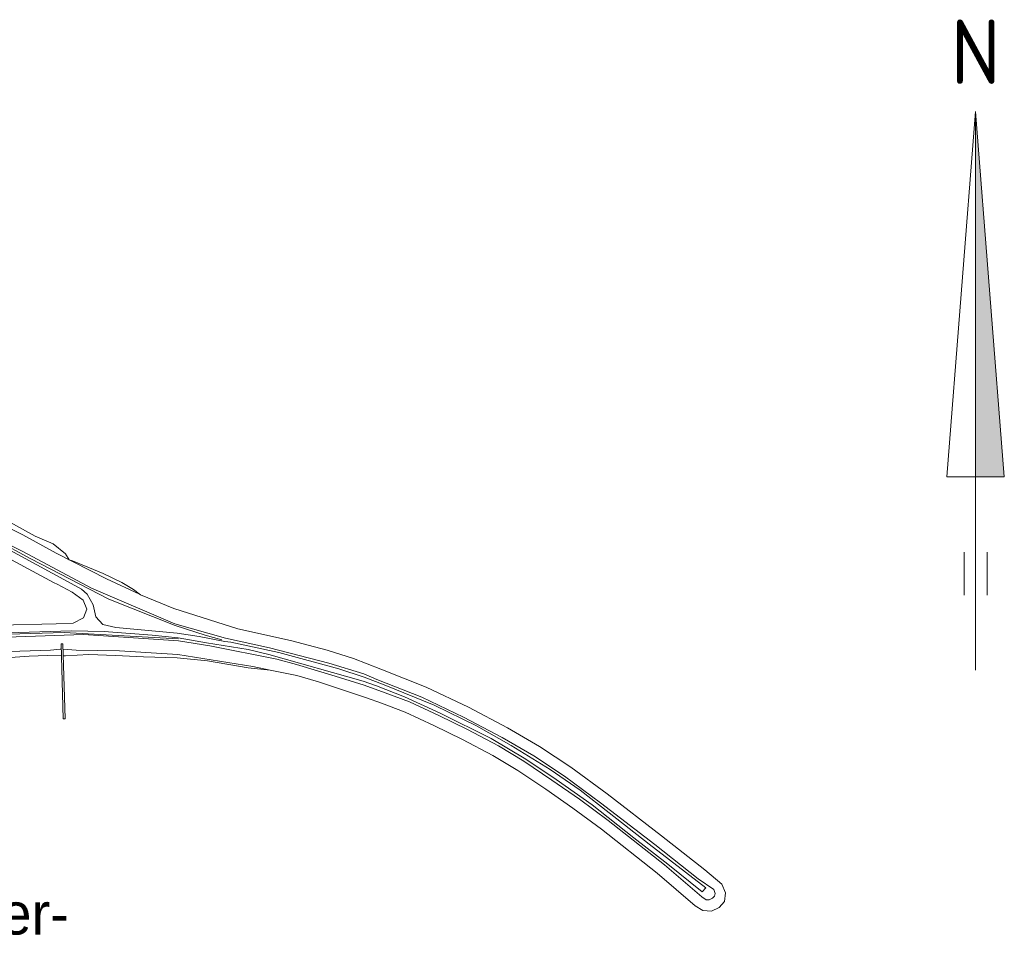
# Model space of a CAD drawing. Header units: metres. Extents: x 68432 to 72035, y 406848 to 409791.
# Tile 13 of 13: x 71144 to 71907, y 408895 to 409606. Entities that reach past the tile are written whole.
import ezdxf
from ezdxf.enums import TextEntityAlignment as Align

# ---------------------------------------------------------------- set-up
doc = ezdxf.new("R2010")
doc.units = ezdxf.units.M
for name, color, linetype, lineweight in [('B-GEO-OG-OVLIJNOBJ-G', 253, 'Continuous', 0), ('B-GEO-OG-STEIGER-G', 253, 'Continuous', 0), ('B-GEO-OG-VERH_kntgesl-G', 253, 'Continuous', 0), ('BS-Poldernaam', 42, 'Continuous', 35), ('TO-NOORDPIJL', 1, 'Continuous', 18)]:
    doc.layers.add(name, color=color, linetype=linetype, lineweight=lineweight)
doc.styles.add('ISO', font='isocp.shx', dxfattribs={"height": 2.5})
doc.styles.add('StagCAD', font='StagCAD.ttf')

# ---------------------------------------------------------------- blocks, each defined once
blk = doc.blocks.new('Grontmij-Noordpijl')
at = {"layer": 'TO-NOORDPIJL'}
for p, q in [((13.5, -2), (13.5, 2)), ((13.5, 2), (39, 0)), ((5.25, 0.8), (8.25, 0.8)), ((0, 0), (39, 0)), ((39, 0), (13.5, -2)), ((5.25, -0.8), (8.25, -0.8))]:
    blk.add_line(p, q, dxfattribs=at)
at = {"layer": 'TO-NOORDPIJL', "color": 7}
blk.add_solid([(39, 0), (13.5, -2), (13.5, 0)], dxfattribs=at)
at = {"layer": 'TO-NOORDPIJL', "lineweight": 50, "style": 'ISO'}
blk.add_text('N', height=4.5, rotation=270, dxfattribs=at).set_placement((40.916, 0), align=Align.CENTER)
blk = doc.blocks.new('poldernaam')
at = {"layer": 'BS-Poldernaam', "style": 'StagCAD'}
blk.add_attdef('POLDER', (0, 0), '', height=3.25, dxfattribs=at)

msp = doc.modelspace()

# ---------------------------------------------------------------- linework, layer by layer
at = {"layer": 'B-GEO-OG-OVLIJNOBJ-G'}
for points in [[(70893.016, 409217.376), (70922.192, 409217.6), (70953.848, 409219.264), (70980.32, 409219.808), (70999.752, 409219.776), (71021.4, 409220.8), (71034.832, 409222.112), (71063.36, 409223.136), (71080.808, 409223.36), (71104.48, 409223.744), (71120.368, 409221.696), (71133.776, 409217.184), (71155.584, 409205.12), (71169.496, 409198.976), (71179.104, 409191.328), (71182.088, 409186.752), (71184.608, 409185.824), (71208.248, 409176.096), (71222.8, 409169.184), (71231.888, 409163.648), (71237.376, 409159.552), (71263.048, 409148.832)], [(70893.272, 409211.424), (70931.68, 409212.512), (70985.104, 409213.824), (71042.264, 409215.68), (71083.544, 409217.472), (71113.664, 409218.208), (71124.32, 409216.544), (71146.032, 409205.952), (71172.008, 409191.808), (71210.904, 409171.936), (71236.544, 409160.16)], [(71264.12, 409135.648), (71212.768, 409156.128), (71152.184, 409187.456), (71125.288, 409201.984), (71117.792, 409204.64), (71105.072, 409205.632), (71046.032, 409203.552), (70967.224, 409200.992), (70893.896, 409199.168)], [(71263.88, 409137.056), (71199.312, 409164.8), (71145.976, 409193.024), (71123.896, 409204), (71119.08, 409205.696), (71108.624, 409206.816), (71052.368, 409205.312), (70965.216, 409202.304), (70893.904, 409200.608)], [(71263.048, 409148.832), (71312.672, 409133.248), (71353.536, 409124), (71382.048, 409116.512), (71402.544, 409110.048)], [(71263.88, 409137.056), (71303.32, 409125.952), (71337.256, 409118.304), (71383.256, 409106.528), (71410.616, 409098.144)], [(71264.12, 409135.648), (71287.584, 409128.256), (71300.448, 409124.64)], [(71266.712, 409123.776), (71193.208, 409128.704), (71140.88, 409127.008), (71063.232, 409125.216), (70985.4, 409122.368), (70918.824, 409120.256), (70894.096, 409119.904)], [(71266.4, 409125.408), (71178.096, 409130.24), (71092.072, 409127.616), (71013.912, 409125.056), (70925.272, 409122.112), (70902.283, 409121.306)], [(71291.088, 409120), (71266.712, 409123.776)], [(71410.832, 409089.408), (71388.31, 409096.412), (71358.251, 409105.627), (71343.088, 409109.696), (71291.088, 409120)], [(71077.53, 409114.194), (71143.752, 409115.776), (71167.544, 409116.704), (71175.144, 409117.504), (71175.901, 409117.447)], [(71176.03, 409112.211), (71164.952, 409112.512), (71150.96, 409111.904), (71125.216, 409110.272), (71105.888, 409109.984), (71083.368, 409108.608), (71077.715, 409108.576)], [(71177.265, 409117.344), (71187.416, 409116.576), (71221.08, 409116.064), (71257.96, 409113.888)], [(71265.824, 409110.784), (71239.552, 409111.36), (71217.952, 409112.48), (71197.16, 409113.376), (71179.096, 409112.128), (71177.431, 409112.173)], [(71257.96, 409113.888), (71266.144, 409113.312)], [(71265.824, 409110.784), (71289.256, 409108.384), (71320.832, 409102.976), (71337.805, 409101.165)], [(71266.144, 409113.312), (71324.304, 409103.968), (71337.805, 409101.165)], [(71412.488, 409079.68), (71424.168, 409075.461), (71442.652, 409068.552), (71464.869, 409058.214), (71486.991, 409047.442), (71510.577, 409035.027), (71529.844, 409023.326), (71551.561, 409008.745), (71572.622, 408994.2), (71594.835, 408977.756), (71638.062, 408943.603), (71667.491, 408918.232), (71673.469, 408914.603), (71680.027, 408914.255), (71686.138, 408917.132), (71690.274, 408921.748), (71691.024, 408928.535), (71688.028, 408935.216), (71674.962, 408946.291), (71641.296, 408972.703), (71599.072, 409005.178), (71570.945, 409025.993), (71546.74, 409041.855), (71521.879, 409056.475), (71491.757, 409072.424), (71458.814, 409088.022), (71423.786, 409101.841), (71402.544, 409110.048)], [(71337.805, 409101.165), (71358.519, 409096.866), (71375.272, 409091.936), (71412.488, 409079.68)], [(71410.832, 409089.408), (71427.13, 409083.521), (71445.972, 409076.478), (71468.56, 409065.967), (71490.871, 409055.103), (71514.809, 409042.503), (71534.468, 409030.564), (71556.394, 409015.843), (71577.618, 409001.185), (71600.052, 408984.577), (71643.53, 408950.227), (71672.557, 408925.202), (71676.08, 408923.063), (71678.324, 408922.944), (71680.905, 408924.159), (71682.361, 408925.784), (71682.831, 408927.96), (71681.893, 408930.894), (71669.834, 408939.4), (71636.028, 408965.922), (71593.9, 408998.323), (71566.034, 409018.945), (71542.208, 409034.559), (71517.692, 409048.976), (71487.909, 409064.745), (71455.397, 409080.139), (71420.518, 409093.899), (71410.616, 409098.144)]]:
    msp.add_lwpolyline(points, dxfattribs=at)
at = {"layer": 'B-GEO-OG-STEIGER-G'}
msp.add_lwpolyline([(71177.241, 409063.261), (71178.99, 409063.342), (71177.128, 409121.646), (71175.799, 409121.567), (71177.241, 409063.261)], dxfattribs=at)
at = {"layer": 'B-GEO-OG-VERH_kntgesl-G'}
for points in [[(71265.712, 409129.76), (71218.264, 409134.272), (71208.144, 409136.544), (71202.736, 409142.432), (71200.528, 409151.808), (71195.936, 409160), (71191.592, 409163.84), (71180.824, 409169.92), (71133.04, 409195.776), (71119.424, 409201.92), (71107.288, 409203.104), (71076.064, 409202.592), (71003.2, 409200.288), (70902.104, 409197.312), (70895.728, 409197.408), (70893.84, 409198.848)], [(70887.384, 409128.704), (70892.072, 409128.704), (70893.656, 409128.736), (70982.416, 409131.456), (71043.736, 409133.184), (71127.4, 409136), (71171.824, 409136.96), (71185.112, 409137.632), (71193.176, 409141.696), (71195.808, 409148.32), (71192.864, 409155.328), (71184.4, 409161.536), (71172.616, 409167.712), (71170.488, 409168.928), (71123.592, 409194.016), (71118.176, 409196.352), (71112.096, 409197.44), (71076.904, 409196.736), (71016.664, 409194.656), (70958.304, 409192.768), (70906.232, 409191.296), (70883.92, 409190.624)], [(70598.76, 409113.376), (70599.28, 409113.376), (70614.432, 409113.6), (70631.392, 409114.176), (70648.048, 409114.784), (70667.488, 409115.488), (70760.12, 409118.336), (70809.816, 409119.936), (70864.24, 409121.568), (70913.064, 409123.072), (70966.128, 409124.864), (71052.336, 409127.456), (71126.24, 409129.728), (71183.688, 409131.552), (71209.032, 409131.104), (71246.392, 409128.288), (71266.456, 409126.208)], [(71265.712, 409129.76), (71282.928, 409127.168), (71302.656, 409123.424), (71307.304, 409122.752), (71344.584, 409114.848), (71391.088, 409102.24), (71410.68, 409095.68)], [(71410.048, 409092.48), (71336.744, 409113.344), (71320.854, 409117.036), (71288.592, 409122.336), (71266.456, 409126.208)], [(71410.048, 409092.48), (71420.425, 409088.854), (71442.013, 409080.365), (71469.734, 409067.8), (71509.222, 409048.127), (71535.995, 409032.049), (71559.683, 409016.223), (71587.469, 408996.652), (71619.796, 408971.027), (71646.189, 408950.602), (71672.941, 408929.13), (71675.576, 408932.167), (71631.752, 408966.163), (71600.769, 408990.469), (71578.185, 409008.127), (71555.056, 409024.168), (71524.826, 409042.736), (71497.852, 409057.83), (71465.054, 409073.852), (71426.232, 409089.748), (71410.68, 409095.68)]]:
    msp.add_lwpolyline(points, dxfattribs=at)

# ---------------------------------------------------------------- block references
at = {"layer": 'BS-Poldernaam'}
ref = msp.add_blockref('poldernaam', (70988.601, 408896.05), dxfattribs=dict(at, xscale=10, yscale=10, zscale=10))
ref.add_attrib('POLDER', 'Krammer-', (70988.601, 408896.05), dxfattribs={"color": 253, "height": 32.5, "style": 'StagCAD'})
at = {"layer": 'TO-NOORDPIJL', "xscale": 11.11, "yscale": 11.11, "zscale": 11.11, "rotation": 90}
msp.add_blockref('Grontmij-Noordpijl', (71884.918, 409101.019), dxfattribs=at)

doc.saveas('drawing.dxf')
